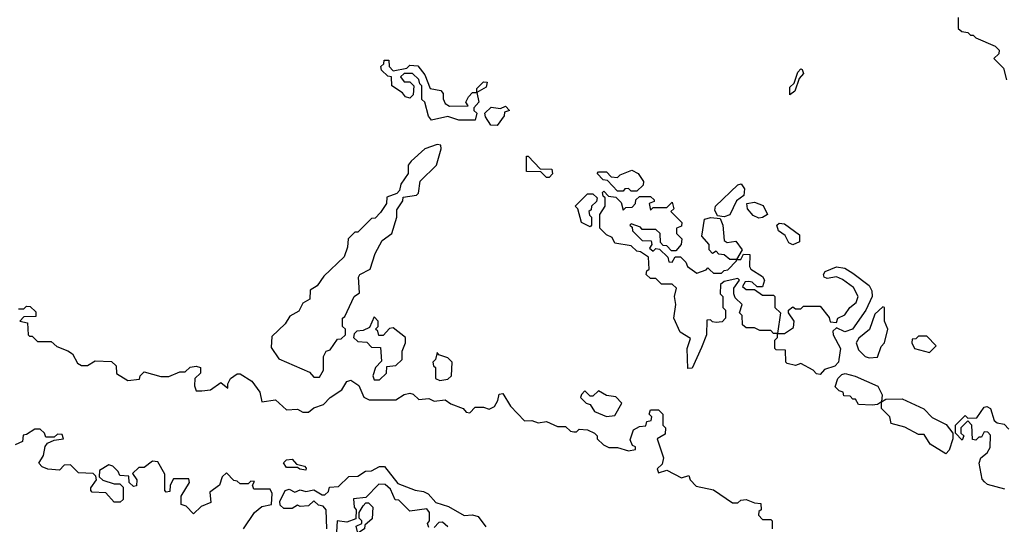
# Model space of a CAD drawing. Extents: x 2737310 to 2869991, y 870230 to 1012730.
# Tile 188 of 256: x 2754410 to 2758008, y 971082 to 972927. Entities that reach past the tile are written whole.
import ezdxf

# ---------------------------------------------------------------- set-up
doc = ezdxf.new("R2010")
doc.units = 0

msp = doc.modelspace()

# ---------------------------------------------------------------- linework, layer by layer
at = {"layer": '0CON02XD'}
for points in [[(2757840, 972935), (2757840, 972895), (2757853, 972883), (2757875, 972880), (2757885, 972870), (2757895, 972870), (2757905, 972860), (2757975, 972830), (2757990, 972815), (2757988.3, 972801.7), (2757970, 972785), (2758005, 972750), (2758017, 972707)], [(2756015, 972558.8), (2755975, 972573.3), (2755915, 972560), (2755903.6, 972573.6), (2755890, 972625), (2755880, 972635), (2755880, 972685), (2755871.7, 972691.7), (2755868.3, 972708.3), (2755845, 972730), (2755815, 972730), (2755801.7, 972718.3), (2755815, 972700), (2755835, 972700), (2755850, 972685), (2755848.3, 972651.7), (2755835, 972640), (2755820, 972645), (2755809.3, 972659.3), (2755770, 972685), (2755768.3, 972718.3), (2755755, 972720), (2755731.7, 972741.7), (2755730, 972755), (2755740, 972765), (2755741.7, 972778.3), (2755758.3, 972778.3), (2755760, 972755), (2755775, 972740), (2755825, 972750), (2755835, 972760), (2755865, 972757.5), (2755890, 972725), (2755910, 972675), (2755948.3, 972668.3), (2755957, 972657), (2755957, 972637), (2755965, 972620), (2755980.7, 972610.7), (2756048.3, 972611.7), (2756040, 972625), (2756050, 972645), (2756065, 972660), (2756080, 972660), (2756080, 972675), (2756105, 972700), (2756118.3, 972698.3), (2756115, 972680), (2756080, 972660), (2756087.5, 972625), (2756070, 972605), (2756070, 972595), (2756080, 972585), (2756075, 972560), (2756015, 972558.8)], [(2757225, 972652.5), (2757225, 972680), (2757240, 972695), (2757253.3, 972735), (2757265, 972746.7), (2757270, 972745), (2757275, 972730), (2757258.3, 972711.7), (2757242.5, 972665), (2757225, 972652.5)], [(2756155, 972540), (2756131.7, 972541.7), (2756111.7, 972571.7), (2756110, 972585), (2756133, 972607), (2756167.5, 972602.5), (2756185, 972610), (2756200, 972595), (2756181.7, 972588.3), (2756180, 972575), (2756155, 972540)], [(2755505, 971620), (2755520, 971645), (2755520, 971695), (2755530, 971715), (2755545, 971720), (2755571.7, 971758.3), (2755585, 971760), (2755600, 971775), (2755600, 971795), (2755590, 971805), (2755590, 971835), (2755598.3, 971841.7), (2755632.5, 971915), (2755651.7, 971928.3), (2755647.5, 971985), (2755652.5, 971995), (2755690, 972015), (2755708.3, 972071.7), (2755735, 972120), (2755770, 972145), (2755787.5, 972205), (2755788.3, 972231.7), (2755810, 972265), (2755811.7, 972278.3), (2755860, 972285), (2755867, 972293), (2755873, 972337), (2755932.5, 972395), (2755950, 972455), (2755948.3, 972468.3), (2755935, 972470), (2755890, 972455), (2755840.7, 972409.3), (2755830, 972395), (2755830, 972365), (2755802.5, 972325), (2755798.3, 972301.7), (2755788.3, 972291.7), (2755751.7, 972278.3), (2755750, 972255), (2755728.3, 972221.7), (2755708.3, 972201.7), (2755695, 972200), (2755645, 972150), (2755635, 972150), (2755610, 972125), (2755607.5, 972095), (2755595, 972060), (2755520.7, 971989.3), (2755496.4, 971953.6), (2755471.7, 971938.3), (2755470, 971905), (2755445, 971890), (2755429.3, 971860.7), (2755397, 971843), (2755380, 971815), (2755331.7, 971768.3), (2755328.3, 971728.3), (2755357, 971687), (2755468.3, 971638.3), (2755485, 971620), (2755505, 971620)], [(2756345, 972350), (2756335, 972350), (2756315, 972370), (2756261.7, 972371.7), (2756261.7, 972428.3), (2756268.3, 972428.3), (2756311.7, 972381.7), (2756355, 972380), (2756357, 972363), (2756345, 972350)], [(2756665, 972300), (2756645, 972300), (2756635, 972310), (2756621.7, 972308.3), (2756615, 972300), (2756595, 972300), (2756558.3, 972338.3), (2756541.7, 972341.7), (2756520, 972365), (2756525, 972370), (2756555, 972370), (2756571.7, 972351.7), (2756595, 972350), (2756605, 972360), (2756647, 972377), (2756670, 972365), (2756690, 972335), (2756688.3, 972321.7), (2756665, 972300)], [(2756985, 972206.2), (2756960, 972210), (2756950.7, 972230.7), (2756953.3, 972245), (2757035, 972322.5), (2757047, 972327), (2757058.3, 972308.3), (2757056.4, 972283.6), (2757030, 972265), (2757005, 972213.3), (2756985, 972206.2)], [(2756495, 972170), (2756462.5, 972185), (2756450, 972235), (2756440, 972245), (2756485, 972290), (2756505, 972290), (2756520, 972275), (2756518.3, 972261.7), (2756500, 972245), (2756498.3, 972231.7), (2756490, 972225), (2756491.7, 972211.7), (2756500, 972205), (2756500, 972175), (2756495, 972170)], [(2757335, 971630), (2757321.7, 971631.7), (2757310, 971645), (2757265, 971670), (2757245, 971662.5), (2757215, 971670), (2757210, 971675), (2757208.3, 971718.3), (2757175, 971720), (2757170, 971725), (2757170, 971755), (2757180, 971765), (2757180, 971780), (2757165, 971780), (2757155, 971790), (2757115, 971790), (2757095, 971800), (2757065, 971800), (2757051.7, 971811.7), (2757050, 971845), (2757040, 971855), (2757050, 971885), (2757025, 971910), (2757020, 971925), (2757020, 971945), (2757040, 971975), (2757035, 971980), (2756985, 971970), (2756971.7, 971958.3), (2756970, 971925), (2756980, 971915), (2756980, 971875), (2756990, 971865), (2756990, 971835), (2756977.5, 971822.5), (2756955, 971820), (2756941.7, 971821.7), (2756935, 971830), (2756921.7, 971828.3), (2756920, 971775), (2756901.7, 971728.3), (2756867, 971653), (2756851.7, 971651.7), (2756848.8, 971725), (2756861.7, 971761.7), (2756824.2, 971784.2), (2756800, 971835), (2756807.5, 971885), (2756802.5, 971915), (2756810, 971945), (2756795, 971960), (2756755, 971960), (2756735, 971980), (2756715, 971980), (2756700, 971995), (2756701.7, 972008.3), (2756710, 972015), (2756708.3, 972058.3), (2756678.3, 972078.3), (2756665, 972080), (2756645, 972100), (2756585, 972110), (2756575, 972130), (2756555, 972140), (2756530, 972165), (2756530, 972215), (2756550, 972245), (2756550, 972275), (2756541.7, 972281.7), (2756540, 972295), (2756545, 972300), (2756561.7, 972281.7), (2756588.3, 972278.3), (2756608.3, 972258.3), (2756615, 972230), (2756625, 972240), (2756648.3, 972241.7), (2756660, 972255), (2756661.7, 972268.3), (2756675, 972280), (2756715, 972280), (2756728.3, 972268.3), (2756728.3, 972261.7), (2756710, 972255), (2756715, 972230), (2756725, 972240), (2756775, 972240), (2756795, 972260), (2756800, 972235), (2756790, 972225), (2756830, 972185), (2756828.3, 972171.7), (2756810, 972165), (2756810, 972145), (2756830, 972125), (2756827.5, 972105), (2756808.3, 972081.7), (2756791.7, 972081.7), (2756775, 972100), (2756761.7, 972101.7), (2756751.7, 972111.7), (2756750, 972145), (2756735, 972160), (2756685, 972160), (2756678.3, 972168.3), (2756645, 972180), (2756640, 972175), (2756648.3, 972168.3), (2756650, 972155), (2756685, 972120), (2756718.3, 972118.3), (2756720, 972105), (2756711.7, 972091.7), (2756725, 972080), (2756735, 972090), (2756748.3, 972088.3), (2756778.3, 972058.3), (2756781.7, 972041.7), (2756795, 972040), (2756805, 972060), (2756825, 972060), (2756845, 972040), (2756850, 972025), (2756885, 972000), (2756918.3, 972011.7), (2756925, 972020), (2756931.7, 972011.7), (2756945, 972000), (2756975, 972000), (2756985, 972010), (2756998.3, 972011.7), (2757030, 972045), (2757030, 972050), (2757005, 972050), (2756985, 972067.5), (2756965, 972070), (2756955, 972080), (2756941.7, 972071.7), (2756930, 972085), (2756930, 972105), (2756902.5, 972135), (2756912.5, 972197.5), (2756936.4, 972203.6), (2756970, 972200), (2756980, 972175), (2756985, 972120), (2756995, 972112.5), (2757027, 972117), (2757050, 972085), (2757030, 972050), (2757045, 972050), (2757055, 972070), (2757078.3, 972068.3), (2757077.5, 972025), (2757082.5, 972015), (2757125, 971987.5), (2757132.5, 971975), (2757125, 971950), (2757105, 971950), (2757087, 971967), (2757075, 971970), (2757061.7, 971968.3), (2757051.7, 971951.7), (2757065, 971940), (2757095, 971940), (2757125, 971920), (2757165, 971920), (2757170, 971915), (2757170, 971875), (2757190, 971855), (2757180, 971780), (2757205, 971780), (2757238.3, 971801.7), (2757240, 971825), (2757220, 971855), (2757220, 971865), (2757235, 971877.5), (2757245, 971870), (2757265, 971870), (2757275, 971880), (2757335, 971880), (2757368.3, 971838.3), (2757371.7, 971821.7), (2757395, 971820), (2757400, 971835), (2757425, 971847.5), (2757443.3, 971875), (2757466.8, 971893.2), (2757473.8, 971915), (2757457.8, 971947.8), (2757417.3, 971977.3), (2757395, 971986.7), (2757360.7, 971980.7), (2757350, 971985), (2757347.5, 971995), (2757354.2, 972005.8), (2757395, 972023.8), (2757425, 972018.8), (2757455, 972000), (2757514, 971955), (2757524.3, 971935), (2757525.7, 971915), (2757502.5, 971865), (2757453.8, 971795), (2757426.1, 971786.1), (2757395, 971800), (2757381.7, 971788.3), (2757382.5, 971775), (2757410, 971725), (2757403.8, 971685), (2757402.5, 971675), (2757389.3, 971660.7), (2757351.7, 971648.3), (2757335, 971630)], [(2757111.7, 972201.7), (2757090.5, 972210.5), (2757070, 972235), (2757067.5, 972255), (2757095, 972260), (2757127, 972247), (2757143.3, 972215), (2757125, 972203.8), (2757111.7, 972201.7)], [(2757235, 972103.8), (2757220.7, 972110.7), (2757207.7, 972137.7), (2757183.3, 972155), (2757177.5, 972175), (2757185, 972182.5), (2757205, 972180), (2757260.5, 972140.5), (2757260, 972115), (2757235, 972103.8)], [(2754405, 971870), (2754425, 971870), (2754435, 971880), (2754448.3, 971878.3), (2754468.3, 971858.3), (2754468.3, 971841.7), (2754425, 971840), (2754410, 971825), (2754438.3, 971818.3), (2754440, 971775), (2754445, 971770), (2754455, 971770), (2754475, 971750), (2754525, 971750), (2754545, 971732.5), (2754586.1, 971716.1), (2754602.5, 971705), (2754620.7, 971670.7), (2754635, 971662.5), (2754657, 971663), (2754685, 971680), (2754745, 971677.5), (2754761.7, 971661.7), (2754763.6, 971633.6), (2754805, 971607.5), (2754847, 971613), (2754850, 971625), (2754865, 971640), (2754925, 971622.5), (2754955, 971622.5), (2754995, 971640), (2755015, 971640), (2755033, 971657), (2755055, 971660), (2755070, 971655), (2755070, 971635), (2755050, 971615), (2755048.3, 971588.3), (2755055, 971570), (2755075, 971570), (2755107, 971573), (2755145, 971600), (2755170, 971580), (2755170, 971595), (2755180, 971615), (2755205, 971632.5), (2755215, 971632.5), (2755257.5, 971605), (2755287.5, 971565), (2755295, 971530), (2755345, 971537.5), (2755385, 971500), (2755425, 971502.5), (2755445, 971492.5), (2755465, 971492.5), (2755485, 971507.5), (2755520, 971520), (2755544.2, 971545.8), (2755586.7, 971573.3), (2755605.8, 971604.2), (2755620.5, 971609.5), (2755649.1, 971589.1), (2755667, 971547), (2755687, 971537), (2755785, 971537.5), (2755815, 971556.7), (2755835, 971561.2), (2755848.3, 971558.3), (2755868.3, 971538.3), (2755905, 971542.5), (2755925, 971532.5), (2755965, 971537.5), (2755985, 971522.5), (2756030, 971505), (2756041.7, 971491.7), (2756055, 971490), (2756075, 971510), (2756105, 971510), (2756125, 971502.5), (2756145, 971512.5), (2756157.5, 971535), (2756161.7, 971558.3), (2756175, 971560), (2756203.9, 971513.9), (2756255, 971460), (2756281.7, 971461.7), (2756305, 971452.5), (2756335, 971457.5), (2756375, 971440), (2756405, 971440), (2756423, 971423), (2756435, 971420), (2756445, 971420), (2756455, 971430), (2756485, 971427.5), (2756510, 971415), (2756520, 971405), (2756520, 971395), (2756543, 971373), (2756563, 971363), (2756595, 971362.5), (2756635, 971350), (2756660, 971355), (2756660, 971365), (2756650, 971370), (2756641.2, 971391.2), (2756653.2, 971426.8), (2756675, 971440), (2756698.3, 971441.7), (2756701.7, 971458.3), (2756718.3, 971461.7), (2756720, 971475), (2756710, 971485), (2756715, 971500), (2756745, 971500), (2756760, 971485), (2756760, 971445), (2756770, 971435), (2756768.3, 971411.7), (2756740, 971395), (2756762.5, 971325), (2756758.3, 971301.7), (2756740, 971285), (2756745, 971270), (2756775, 971280), (2756828.3, 971251.7), (2756855, 971260), (2756860, 971245), (2756881.7, 971221.7), (2756945, 971207.5), (2757015, 971160), (2757035, 971160), (2757045, 971170), (2757065, 971172.5), (2757095, 971160), (2757118.3, 971158.3), (2757120, 971135), (2757111.7, 971128.3), (2757110, 971115), (2757125, 971100), (2757155, 971100), (2757160, 971095), (2757160, 971065)], [(2757515, 971690), (2757545, 971692.5), (2757558.3, 971731.7), (2757570, 971745), (2757582.5, 971795), (2757570, 971825), (2757570, 971875), (2757565, 971877.5), (2757535, 971850), (2757516.1, 971793.9), (2757477, 971763), (2757467.5, 971745), (2757475, 971720), (2757500, 971695), (2757515, 971690)], [(2755725, 971610), (2755750, 971635), (2755751.7, 971658.3), (2755785, 971662.5), (2755807.5, 971685), (2755807.5, 971715), (2755820, 971745), (2755820, 971765), (2755775, 971800), (2755761.7, 971798.3), (2755738.3, 971771.7), (2755721.7, 971771.7), (2755718.3, 971788.3), (2755710, 971795), (2755720, 971805), (2755720, 971825), (2755705, 971840), (2755688.3, 971801.7), (2755665, 971790), (2755641.7, 971788.3), (2755631.7, 971778.3), (2755630, 971765), (2755645, 971750), (2755678.3, 971748.3), (2755695, 971730), (2755728.3, 971728.3), (2755731.7, 971678.3), (2755710, 971655), (2755700, 971625), (2755705, 971610), (2755725, 971610)], [(2757735, 971710), (2757760, 971735), (2757725, 971770), (2757695, 971770), (2757685, 971760), (2757671.7, 971758.3), (2757670, 971745), (2757680, 971725), (2757735, 971710)], [(2755945, 971607.5), (2755975, 971612.5), (2755987.5, 971625), (2755990, 971675), (2755975, 971690), (2755941.7, 971701.7), (2755935, 971710), (2755930, 971685), (2755920, 971675), (2755921.7, 971661.7), (2755930, 971655), (2755930, 971615), (2755945, 971607.5)], [(2757795, 971340), (2757737.5, 971375), (2757715, 971410), (2757695, 971410), (2757645, 971436.7), (2757595, 971450), (2757590, 971475), (2757560, 971505), (2757560, 971530), (2757545, 971520), (2757525, 971517.5), (2757475, 971520), (2757465, 971540), (2757455, 971540), (2757445, 971550), (2757421.7, 971551.7), (2757420, 971565), (2757405, 971570), (2757390, 971585), (2757400, 971615), (2757415, 971630), (2757427, 971633), (2757463.9, 971623.9), (2757546.4, 971586.4), (2757562.5, 971555), (2757560, 971530), (2757575, 971540), (2757635, 971541.2), (2757714.1, 971504.1), (2757745, 971472.5), (2757796.4, 971446.4), (2757820, 971415), (2757820, 971395), (2757806.4, 971353.6), (2757795, 971340)], [(2756555, 971476.7), (2756585, 971480), (2756610, 971525), (2756588.3, 971548.3), (2756555, 971552.5), (2756525, 971570), (2756505, 971550), (2756495, 971550), (2756475, 971570), (2756463, 971557), (2756460, 971545), (2756480, 971525), (2756495, 971520), (2756510, 971495), (2756555, 971476.7)], [(2758010, 971210), (2757947.5, 971227.5), (2757936.7, 971236.7), (2757927.5, 971247.5), (2757916.7, 971305), (2757922.5, 971325), (2757946.4, 971343.6), (2757957, 971363), (2757958.3, 971408.3), (2757948.3, 971418.3), (2757935, 971420), (2757925, 971400), (2757915, 971400), (2757905, 971390), (2757891.7, 971391.7), (2757890, 971445), (2757875, 971460), (2757850, 971435), (2757850, 971415), (2757860, 971405), (2757855, 971390), (2757830, 971415), (2757830, 971445), (2757865, 971480), (2757875, 971470), (2757908.3, 971471.7), (2757935, 971510), (2757945, 971512.5), (2757957.5, 971505), (2757971.7, 971461.7), (2757983, 971453), (2758008.3, 971448.3), (2758025, 971430)], [(2755227.5, 971065), (2755267.5, 971125), (2755295, 971147.5), (2755330, 971155), (2755332.5, 971195), (2755325, 971210), (2755265, 971210), (2755260, 971225), (2755268.3, 971238.3), (2755255, 971240), (2755245, 971230), (2755215, 971230), (2755205, 971240), (2755191.7, 971241.7), (2755165, 971270), (2755150, 971255), (2755140, 971225), (2755105, 971200), (2755108.3, 971161.7), (2755073, 971147), (2755045, 971120), (2755018.3, 971148.3), (2755000, 971155), (2755000, 971185), (2755030, 971235), (2755028.3, 971248.3), (2754971.7, 971248.3), (2754960, 971225), (2754958.3, 971201.7), (2754945, 971200), (2754940, 971205), (2754940, 971265), (2754915, 971310), (2754895, 971312.5), (2754865, 971290), (2754845, 971290), (2754821.7, 971268.3), (2754837.5, 971245), (2754837, 971223), (2754825, 971220), (2754810, 971235), (2754808.3, 971258.3), (2754775, 971260), (2754770, 971275), (2754750, 971295), (2754735, 971300), (2754701.7, 971278.3), (2754700, 971255), (2754713, 971243), (2754755, 971230), (2754775, 971230), (2754787.5, 971217.5), (2754787.5, 971172.5), (2754777, 971163), (2754755, 971162.5), (2754725, 971197.5), (2754675, 971200), (2754670, 971205), (2754670, 971215), (2754690, 971245), (2754688.3, 971258.3), (2754678.3, 971268.3), (2754625, 971270), (2754595, 971300), (2754571.7, 971298.3), (2754555, 971280), (2754513, 971283), (2754491.7, 971291.7), (2754480, 971305), (2754497, 971333), (2754503, 971367), (2754511.7, 971378.3), (2754535, 971390), (2754570, 971395), (2754565, 971410), (2754548.3, 971411.7), (2754535, 971400), (2754505, 971400), (2754500, 971415), (2754485, 971430), (2754465, 971430), (2754435, 971410), (2754421.7, 971408.3), (2754420, 971385), (2754393, 971373)], [(2755455, 971280), (2755433, 971283), (2755425, 971290), (2755385, 971290), (2755373.6, 971306.4), (2755385, 971317.5), (2755405, 971320), (2755421.7, 971301.7), (2755450, 971295), (2755457, 971287), (2755455, 971280)], [(2755532.5, 971065), (2755530, 971135), (2755518.3, 971148.3), (2755501.7, 971151.7), (2755485, 971167.5), (2755465, 971150), (2755435, 971147.5), (2755425, 971152.5), (2755405, 971140), (2755375, 971140), (2755361.7, 971151.7), (2755360, 971165), (2755380, 971205), (2755395, 971210), (2755415, 971200), (2755435, 971207.5), (2755455, 971202.5), (2755485, 971207.5), (2755515, 971190), (2755525, 971190), (2755538.3, 971201.7), (2755541.7, 971218.3), (2755575, 971220), (2755613, 971257), (2755645, 971257.5), (2755673.6, 971276.4), (2755695, 971277.5), (2755725, 971293.3), (2755743, 971293), (2755791.7, 971231.7), (2755855, 971206.7), (2755885, 971202.5), (2755903, 971193), (2755931.2, 971161.2), (2755977, 971147), (2756034.1, 971114.1), (2756065, 971116.7), (2756085, 971110), (2756113.3, 971073.3)], [(2755905, 971070), (2755900, 971085), (2755907.5, 971095), (2755907.5, 971125), (2755898.3, 971138.3), (2755835, 971130), (2755795, 971170), (2755781.7, 971171.7), (2755765, 971210), (2755745, 971227.5), (2755721.7, 971228.3), (2755675, 971180), (2755630, 971175), (2755632.5, 971145), (2755640, 971135), (2755638.3, 971101.7), (2755605, 971090), (2755570, 971095), (2755567, 971053)], [(2755645, 971050), (2755640, 971075), (2755660, 971085), (2755660, 971095), (2755650, 971105), (2755650, 971125), (2755665, 971150), (2755675, 971160), (2755685, 971160), (2755700, 971145), (2755697.5, 971102.5), (2755671.7, 971078.3), (2755670, 971065), (2755645, 971050)], [(2755975, 971072.5), (2755955, 971090), (2755941.7, 971088.3), (2755925, 971070)]]:
    msp.add_lwpolyline(points, dxfattribs=at)

doc.saveas('drawing.dxf')
